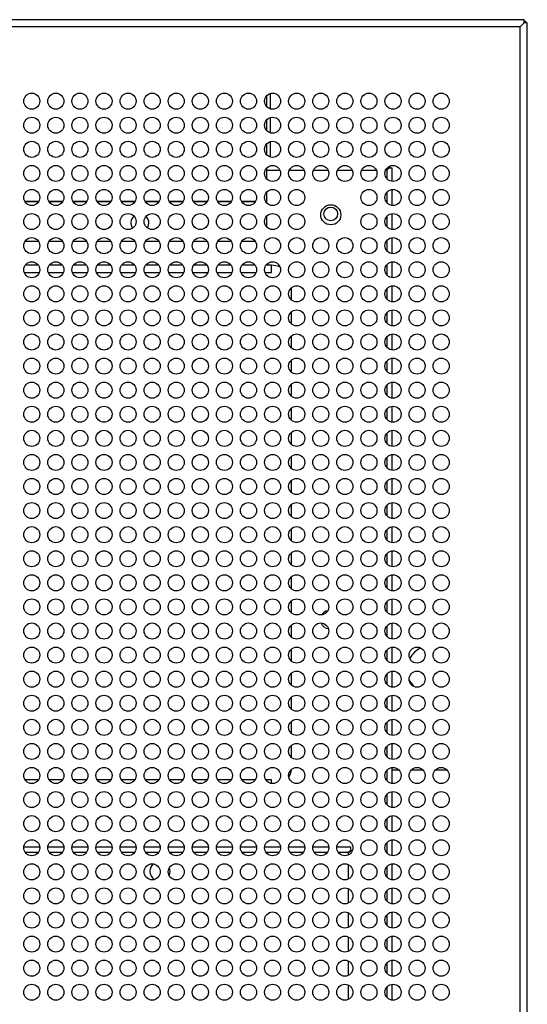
# Model space of a CAD drawing. Header units: millimetres. Extents: x 318 to 5748, y 437 to 3804.
# Tile 19 of 20: x 2638 to 2764, y 3558 to 3804. Entities that reach past the tile are written whole.
import ezdxf

# ---------------------------------------------------------------- set-up
doc = ezdxf.new("R2010")
doc.units = ezdxf.units.MM
doc.header["$LTSCALE"] = 5

msp = doc.modelspace()

# ---------------------------------------------------------------- linework, layer by layer
at = {"color": 7, "linetype": 'Continuous', "lineweight": 25}
for p, q in [((2763.59, 3803.73), (1732.28, 3803.73)), ((2762.59, 3801.93), (2763.59, 3802.93)), ((2762.59, 3801.93), (2763.59, 3802.93)), ((2763.59, 3802.93), (2763.59, 3803.73)), ((2764.39, 3802.93), (2763.59, 3802.93)), ((2763.59, 3802.93), (2763.59, 3802.93)), ((2764.39, 3505.93), (2764.39, 3802.93)), ((2762.59, 3801.93), (1733.28, 3801.93)), ((2762.59, 3506.93), (2762.59, 3801.93)), ((2700.39, 3781.51), (2700.39, 3785.35)), ((2699.39, 3784.7), (2699.39, 3782.16)), ((2699.39, 3778.7), (2699.39, 3776.16)), ((2700.39, 3775.51), (2700.39, 3779.35)), ((2700.39, 3769.51), (2700.39, 3773.35)), ((2699.39, 3772.7), (2699.39, 3770.16)), ((2699.39, 3766.7), (2699.39, 3764.16)), ((2729.39, 3766.26), (2729.89, 3766.76)), ((2729.39, 3766.26), (2729.89, 3766.76)), ((2729.89, 3766.76), (2729.89, 3767.13)), ((2730.69, 3766.76), (2729.89, 3766.76)), ((2729.89, 3766.76), (2729.89, 3766.76)), ((2729.89, 3766.76), (2729.89, 3766.76)), ((2730.19, 3767.26), (2730.14, 3767.26)), ((2730.19, 3766.76), (2730.19, 3767.26)), ((2730.69, 3763.44), (2730.69, 3766.76)), ((2699.39, 3760.7), (2699.39, 3758.5)), ((2730.69, 3757.44), (2730.69, 3761.41)), ((2699.39, 3758.5), (2699.39, 3758.41)), ((2699.39, 3758.41), (2699.39, 3758.16)), ((2699.39, 3754.7), (2699.39, 3752.16)), ((2730.69, 3751.44), (2730.69, 3755.41)), ((2642.65, 3748.46), (2639.22, 3748.46)), ((2648.65, 3748.46), (2645.22, 3748.46)), ((2654.65, 3748.46), (2651.22, 3748.46)), ((2660.65, 3748.46), (2657.22, 3748.46)), ((2666.65, 3748.46), (2663.22, 3748.46)), ((2672.65, 3748.46), (2669.22, 3748.46)), ((2678.65, 3748.46), (2675.22, 3748.46)), ((2684.65, 3748.46), (2681.22, 3748.46)), ((2690.65, 3748.46), (2687.22, 3748.46)), ((2696.39, 3748.46), (2693.22, 3748.46)), ((2696.65, 3748.47), (2696.39, 3748.46)), ((2730.69, 3745.44), (2730.69, 3749.41)), ((2730.69, 3739.44), (2730.69, 3743.41)), ((2700.69, 3740.76), (2700.69, 3742.56)), ((2639.05, 3740.76), (2642.82, 3740.76)), ((2645.05, 3740.76), (2648.82, 3740.76)), ((2651.05, 3740.76), (2654.82, 3740.76)), ((2657.05, 3740.76), (2660.82, 3740.76)), ((2663.05, 3740.76), (2666.82, 3740.76)), ((2669.05, 3740.76), (2672.82, 3740.76)), ((2675.05, 3740.76), (2678.82, 3740.76)), ((2681.05, 3740.76), (2684.82, 3740.76)), ((2687.05, 3740.76), (2690.82, 3740.76)), ((2693.05, 3740.76), (2696.82, 3740.76)), ((2699.05, 3740.76), (2700.69, 3740.76)), ((2705.69, 3733.86), (2705.69, 3737)), ((2730.69, 3733.44), (2730.69, 3737.41)), ((2730.69, 3727.44), (2730.69, 3731.41)), ((2705.69, 3727.86), (2705.69, 3731)), ((2705.69, 3721.86), (2705.69, 3725)), ((2730.69, 3721.44), (2730.69, 3725.41)), ((2705.69, 3715.86), (2705.69, 3719)), ((2730.69, 3715.44), (2730.69, 3719.41)), ((2705.69, 3709.86), (2705.69, 3713)), ((2730.69, 3709.44), (2730.69, 3713.41)), ((2705.69, 3703.86), (2705.69, 3707)), ((2730.69, 3703.44), (2730.69, 3707.41)), ((2705.69, 3697.86), (2705.69, 3701)), ((2730.69, 3697.44), (2730.69, 3701.41)), ((2705.69, 3691.86), (2705.69, 3695)), ((2730.69, 3691.44), (2730.69, 3695.41)), ((2730.69, 3685.44), (2730.69, 3689.41)), ((2705.69, 3685.86), (2705.69, 3689)), ((2705.69, 3679.86), (2705.69, 3683)), ((2730.69, 3679.44), (2730.69, 3683.41)), ((2730.69, 3673.44), (2730.69, 3677.41)), ((2705.69, 3673.86), (2705.69, 3677)), ((2705.69, 3667.86), (2705.69, 3671)), ((2730.69, 3667.44), (2730.69, 3671.41)), ((2705.69, 3661.86), (2705.69, 3665)), ((2730.69, 3661.44), (2730.69, 3665.41)), ((2705.69, 3655.86), (2705.69, 3659)), ((2730.69, 3655.44), (2730.69, 3659.41)), ((2705.69, 3649.86), (2705.69, 3653)), ((2730.69, 3649.44), (2730.69, 3653.41)), ((2705.69, 3643.86), (2705.69, 3647)), ((2730.69, 3643.44), (2730.69, 3647.41)), ((2705.69, 3637.86), (2705.69, 3641)), ((2730.69, 3637.44), (2730.69, 3641.41)), ((2730.69, 3631.44), (2730.69, 3635.41)), ((2705.69, 3631.86), (2705.69, 3635)), ((2705.69, 3625.86), (2705.69, 3629)), ((2730.69, 3625.44), (2730.69, 3629.41)), ((2730.69, 3619.44), (2730.69, 3623.41)), ((2705.69, 3619.86), (2705.69, 3623)), ((2730.69, 3613.44), (2730.69, 3617.41)), ((2732.43, 3616.76), (2730.69, 3616.76)), ((2738.43, 3616.76), (2735.45, 3616.76)), ((2744.43, 3616.76), (2741.45, 3616.76)), ((2642.63, 3614.36), (2639.24, 3614.36)), ((2648.63, 3614.36), (2645.24, 3614.36)), ((2654.63, 3614.36), (2651.24, 3614.36)), ((2660.63, 3614.36), (2657.24, 3614.36)), ((2666.63, 3614.36), (2663.24, 3614.36)), ((2672.63, 3614.36), (2669.24, 3614.36)), ((2678.63, 3614.36), (2675.24, 3614.36)), ((2684.63, 3614.36), (2681.24, 3614.36)), ((2690.63, 3614.36), (2687.24, 3614.36)), ((2696.63, 3614.36), (2693.24, 3614.36)), ((2700.69, 3614.36), (2699.24, 3614.36)), ((2700.69, 3613.44), (2700.69, 3614.36)), ((2730.69, 3607.44), (2730.69, 3611.41)), ((2730.69, 3601.44), (2730.69, 3605.41)), ((2730.69, 3595.44), (2730.69, 3599.41)), ((2642.93, 3597.56), (2638.94, 3597.56)), ((2648.93, 3597.56), (2644.94, 3597.56)), ((2654.93, 3597.56), (2650.94, 3597.56)), ((2660.93, 3597.56), (2656.94, 3597.56)), ((2666.93, 3597.56), (2662.94, 3597.56)), ((2672.93, 3597.56), (2668.94, 3597.56)), ((2678.93, 3597.56), (2674.94, 3597.56)), ((2684.93, 3597.56), (2680.94, 3597.56)), ((2690.93, 3597.56), (2686.94, 3597.56)), ((2696.93, 3597.56), (2692.94, 3597.56)), ((2702.93, 3597.56), (2698.94, 3597.56)), ((2708.93, 3597.56), (2704.94, 3597.56)), ((2714.93, 3597.56), (2710.94, 3597.56)), ((2720.39, 3597.56), (2716.94, 3597.56)), ((2719.89, 3596.26), (2720.39, 3596.76)), ((2720.39, 3596.76), (2719.89, 3596.26)), ((2720.39, 3596.76), (2720.39, 3597.56)), ((2720.39, 3596.76), (2720.39, 3596.76)), ((2720.39, 3596.76), (2720.39, 3596.76)), ((2720.39, 3596.76), (2720.82, 3596.76)), ((2730.69, 3589.44), (2730.69, 3593.41)), ((2730.69, 3583.44), (2730.69, 3587.41)), ((2730.69, 3577.44), (2730.69, 3581.41)), ((2730.69, 3571.44), (2730.69, 3575.41)), ((2730.69, 3565.44), (2730.69, 3569.41)), ((2730.69, 3559.44), (2730.69, 3563.41))]:
    msp.add_line(p, q, dxfattribs=at)
at = {"color": 8, "linetype": 'Continuous', "lineweight": 25}
for p, q in [((2699.39, 3766.26), (2702.75, 3766.26)), ((2705.12, 3766.26), (2708.75, 3766.26)), ((2711.12, 3766.26), (2714.75, 3766.26)), ((2717.12, 3766.26), (2720.75, 3766.26)), ((2723.12, 3766.26), (2726.75, 3766.26)), ((2729.12, 3766.26), (2729.39, 3766.26)), ((2729.39, 3766.26), (2729.39, 3764.16)), ((2729.39, 3760.7), (2729.39, 3758.16)), ((2639.17, 3758.5), (2642.71, 3758.5)), ((2639.21, 3758.41), (2642.66, 3758.41)), ((2645.17, 3758.5), (2648.71, 3758.5)), ((2645.21, 3758.41), (2648.66, 3758.41)), ((2651.17, 3758.5), (2654.71, 3758.5)), ((2651.21, 3758.41), (2654.66, 3758.41)), ((2657.17, 3758.5), (2660.71, 3758.5)), ((2657.21, 3758.41), (2660.66, 3758.41)), ((2663.17, 3758.5), (2666.71, 3758.5)), ((2663.21, 3758.41), (2666.66, 3758.41)), ((2669.17, 3758.5), (2672.71, 3758.5)), ((2669.21, 3758.41), (2672.66, 3758.41)), ((2675.17, 3758.5), (2678.71, 3758.5)), ((2675.21, 3758.41), (2678.66, 3758.41)), ((2681.17, 3758.5), (2684.71, 3758.5)), ((2681.21, 3758.41), (2684.66, 3758.41)), ((2687.17, 3758.5), (2690.71, 3758.5)), ((2687.21, 3758.41), (2690.66, 3758.41)), ((2693.17, 3758.5), (2696.71, 3758.5)), ((2693.21, 3758.41), (2696.66, 3758.41)), ((2699.17, 3758.5), (2699.39, 3758.5)), ((2699.21, 3758.41), (2699.39, 3758.41)), ((2729.39, 3754.7), (2729.39, 3752.16)), ((2729.39, 3748.7), (2729.39, 3746.16)), ((2642.58, 3742.56), (2639.29, 3742.56)), ((2648.58, 3742.56), (2645.29, 3742.56)), ((2654.58, 3742.56), (2651.29, 3742.56)), ((2660.58, 3742.56), (2657.29, 3742.56)), ((2666.58, 3742.56), (2663.29, 3742.56)), ((2672.58, 3742.56), (2669.29, 3742.56)), ((2678.58, 3742.56), (2675.29, 3742.56)), ((2684.58, 3742.56), (2681.29, 3742.56)), ((2690.58, 3742.56), (2687.29, 3742.56)), ((2696.58, 3742.56), (2693.29, 3742.56)), ((2700.69, 3742.56), (2699.29, 3742.56)), ((2729.39, 3742.7), (2729.39, 3740.16)), ((2729.39, 3736.7), (2729.39, 3734.16)), ((2729.39, 3730.7), (2729.39, 3728.16)), ((2729.39, 3724.7), (2729.39, 3722.16)), ((2729.39, 3718.7), (2729.39, 3716.16)), ((2729.39, 3712.7), (2729.39, 3710.16)), ((2729.39, 3706.7), (2729.39, 3704.16)), ((2729.39, 3700.7), (2729.39, 3698.16)), ((2729.39, 3694.7), (2729.39, 3692.16)), ((2729.39, 3688.7), (2729.39, 3686.16)), ((2729.39, 3682.7), (2729.39, 3680.16)), ((2729.39, 3676.7), (2729.39, 3674.16)), ((2729.39, 3670.7), (2729.39, 3668.16)), ((2729.39, 3664.7), (2729.39, 3662.16)), ((2729.39, 3658.7), (2729.39, 3656.16)), ((2729.39, 3652.7), (2729.39, 3650.16)), ((2729.39, 3646.7), (2729.39, 3644.16)), ((2729.39, 3640.7), (2729.39, 3638.16)), ((2729.39, 3634.7), (2729.39, 3632.16)), ((2729.39, 3628.7), (2729.39, 3626.16)), ((2729.39, 3622.7), (2729.39, 3620.16)), ((2729.39, 3616.7), (2729.39, 3614.16)), ((2729.39, 3610.7), (2729.39, 3608.16)), ((2729.39, 3604.7), (2729.39, 3602.16)), ((2729.39, 3598.7), (2729.39, 3596.16)), ((2642.56, 3596.26), (2639.31, 3596.26)), ((2648.56, 3596.26), (2645.31, 3596.26)), ((2654.56, 3596.26), (2651.31, 3596.26)), ((2660.56, 3596.26), (2657.31, 3596.26)), ((2666.56, 3596.26), (2663.31, 3596.26)), ((2672.56, 3596.26), (2669.31, 3596.26)), ((2678.56, 3596.26), (2675.31, 3596.26)), ((2684.56, 3596.26), (2681.31, 3596.26)), ((2690.56, 3596.26), (2687.31, 3596.26)), ((2696.56, 3596.26), (2693.31, 3596.26)), ((2702.56, 3596.26), (2699.31, 3596.26)), ((2708.56, 3596.26), (2705.31, 3596.26)), ((2714.56, 3596.26), (2711.31, 3596.26)), ((2719.89, 3596.26), (2717.31, 3596.26)), ((2719.89, 3595.67), (2719.89, 3596.26)), ((2719.89, 3589.67), (2719.89, 3593.19)), ((2729.39, 3592.7), (2729.39, 3590.16)), ((2719.89, 3583.67), (2719.89, 3587.19)), ((2729.39, 3586.7), (2729.39, 3584.16)), ((2719.89, 3577.67), (2719.89, 3581.19)), ((2729.39, 3580.7), (2729.39, 3578.16)), ((2719.89, 3571.67), (2719.89, 3575.19)), ((2729.39, 3574.7), (2729.39, 3572.16)), ((2719.89, 3565.67), (2719.89, 3569.19)), ((2729.39, 3568.7), (2729.39, 3566.16)), ((2719.89, 3559.67), (2719.89, 3563.19)), ((2729.39, 3562.7), (2729.39, 3560.16))]:
    msp.add_line(p, q, dxfattribs=at)
at = {"color": 7, "linetype": 'Continuous', "lineweight": 25, "flags": 128}
for points in [[(2669.76, 3751.81), (2669.97, 3752.2), (2670.14, 3753.06)], [(2734.95, 3639.25), (2735.2, 3638.76), (2736.03, 3637.65)]]:
    msp.add_lwpolyline(points, dxfattribs=at)
at = {"color": 7, "linetype": 'Continuous', "lineweight": 25}
for centre, radius in [((2640.94, 3783.43), 2), ((2646.94, 3783.43), 2), ((2652.94, 3783.43), 2), ((2658.94, 3783.43), 2), ((2664.94, 3783.43), 2), ((2670.94, 3783.43), 2), ((2676.94, 3783.43), 2), ((2682.94, 3783.43), 2), ((2688.94, 3783.43), 2), ((2694.94, 3783.43), 2), ((2700.94, 3783.43), 2), ((2706.94, 3783.43), 2), ((2712.94, 3783.43), 2), ((2718.94, 3783.43), 2), ((2724.94, 3783.43), 2), ((2730.94, 3783.43), 2), ((2736.94, 3783.43), 2), ((2742.94, 3783.43), 2), ((2640.94, 3777.43), 2), ((2646.94, 3777.43), 2), ((2652.94, 3777.43), 2), ((2658.94, 3777.43), 2), ((2664.94, 3777.43), 2), ((2670.94, 3777.43), 2), ((2676.94, 3777.43), 2), ((2682.94, 3777.43), 2), ((2688.94, 3777.43), 2), ((2694.94, 3777.43), 2), ((2700.94, 3777.43), 2), ((2706.94, 3777.43), 2), ((2712.94, 3777.43), 2), ((2718.94, 3777.43), 2), ((2724.94, 3777.43), 2), ((2730.94, 3777.43), 2), ((2736.94, 3777.43), 2), ((2742.94, 3777.43), 2), ((2640.94, 3771.43), 2), ((2646.94, 3771.43), 2), ((2652.94, 3771.43), 2), ((2658.94, 3771.43), 2), ((2664.94, 3771.43), 2), ((2670.94, 3771.43), 2), ((2676.94, 3771.43), 2), ((2682.94, 3771.43), 2), ((2688.94, 3771.43), 2), ((2694.94, 3771.43), 2), ((2700.94, 3771.43), 2), ((2706.94, 3771.43), 2), ((2712.94, 3771.43), 2), ((2718.94, 3771.43), 2), ((2724.94, 3771.43), 2), ((2730.94, 3771.43), 2), ((2736.94, 3771.43), 2), ((2742.94, 3771.43), 2), ((2640.94, 3765.43), 2), ((2646.94, 3765.43), 2), ((2652.94, 3765.43), 2), ((2658.94, 3765.43), 2), ((2664.94, 3765.43), 2), ((2670.94, 3765.43), 2), ((2676.94, 3765.43), 2), ((2682.94, 3765.43), 2), ((2688.94, 3765.43), 2), ((2694.94, 3765.43), 2), ((2700.94, 3765.43), 2), ((2706.94, 3765.43), 2), ((2712.94, 3765.43), 2), ((2718.94, 3765.43), 2), ((2724.94, 3765.43), 2), ((2730.94, 3765.43), 2), ((2736.94, 3765.43), 2), ((2742.94, 3765.43), 2), ((2640.94, 3759.43), 2), ((2646.94, 3759.43), 2), ((2652.94, 3759.43), 2), ((2658.94, 3759.43), 2), ((2664.94, 3759.43), 2), ((2670.94, 3759.43), 2), ((2676.94, 3759.43), 2), ((2682.94, 3759.43), 2), ((2688.94, 3759.43), 2), ((2694.94, 3759.43), 2), ((2700.94, 3759.43), 2), ((2706.94, 3759.43), 2), ((2724.94, 3759.43), 2), ((2730.94, 3759.43), 2), ((2736.94, 3759.43), 2), ((2742.94, 3759.43), 2), ((2715.44, 3755.13), 2.5), ((2715.44, 3755.36), 1.7), ((2640.94, 3753.43), 2), ((2646.94, 3753.43), 2), ((2652.94, 3753.43), 2), ((2658.94, 3753.43), 2), ((2664.94, 3753.43), 2), ((2670.94, 3753.43), 2), ((2676.94, 3753.43), 2), ((2682.94, 3753.43), 2), ((2688.94, 3753.43), 2), ((2694.94, 3753.43), 2), ((2700.94, 3753.43), 2), ((2706.94, 3753.43), 2), ((2724.94, 3753.43), 2), ((2730.94, 3753.43), 2), ((2736.94, 3753.43), 2), ((2742.94, 3753.43), 2), ((2640.94, 3747.43), 2), ((2646.94, 3747.43), 2), ((2652.94, 3747.43), 2), ((2658.94, 3747.43), 2), ((2664.94, 3747.43), 2), ((2670.94, 3747.43), 2), ((2676.94, 3747.43), 2), ((2682.94, 3747.43), 2), ((2688.94, 3747.43), 2), ((2694.94, 3747.43), 2), ((2700.94, 3747.43), 2), ((2706.94, 3747.43), 2), ((2712.94, 3747.43), 2), ((2718.94, 3747.43), 2), ((2724.94, 3747.43), 2), ((2730.94, 3747.43), 2), ((2736.94, 3747.43), 2), ((2742.94, 3747.43), 2), ((2640.94, 3741.43), 2), ((2646.94, 3741.43), 2), ((2652.94, 3741.43), 2), ((2658.94, 3741.43), 2), ((2664.94, 3741.43), 2), ((2670.94, 3741.43), 2), ((2676.94, 3741.43), 2), ((2682.94, 3741.43), 2), ((2688.94, 3741.43), 2), ((2694.94, 3741.43), 2), ((2700.94, 3741.43), 2), ((2706.94, 3741.43), 2), ((2712.94, 3741.43), 2), ((2718.94, 3741.43), 2), ((2724.94, 3741.43), 2), ((2730.94, 3741.43), 2), ((2736.94, 3741.43), 2), ((2742.94, 3741.43), 2), ((2640.94, 3735.43), 2), ((2646.94, 3735.43), 2), ((2652.94, 3735.43), 2), ((2658.94, 3735.43), 2), ((2664.94, 3735.43), 2), ((2670.94, 3735.43), 2), ((2676.94, 3735.43), 2), ((2682.94, 3735.43), 2), ((2688.94, 3735.43), 2), ((2694.94, 3735.43), 2), ((2700.94, 3735.43), 2), ((2706.94, 3735.43), 2), ((2712.94, 3735.43), 2), ((2718.94, 3735.43), 2), ((2724.94, 3735.43), 2), ((2730.94, 3735.43), 2), ((2736.94, 3735.43), 2), ((2742.94, 3735.43), 2), ((2640.94, 3729.43), 2), ((2646.94, 3729.43), 2), ((2652.94, 3729.43), 2), ((2658.94, 3729.43), 2), ((2664.94, 3729.43), 2), ((2670.94, 3729.43), 2), ((2676.94, 3729.43), 2), ((2682.94, 3729.43), 2), ((2688.94, 3729.43), 2), ((2694.94, 3729.43), 2), ((2700.94, 3729.43), 2), ((2706.94, 3729.43), 2), ((2712.94, 3729.43), 2), ((2718.94, 3729.43), 2), ((2724.94, 3729.43), 2), ((2730.94, 3729.43), 2), ((2736.94, 3729.43), 2), ((2742.94, 3729.43), 2), ((2640.94, 3723.43), 2), ((2646.94, 3723.43), 2), ((2652.94, 3723.43), 2), ((2658.94, 3723.43), 2), ((2664.94, 3723.43), 2), ((2670.94, 3723.43), 2), ((2676.94, 3723.43), 2), ((2682.94, 3723.43), 2), ((2688.94, 3723.43), 2), ((2694.94, 3723.43), 2), ((2700.94, 3723.43), 2), ((2706.94, 3723.43), 2), ((2712.94, 3723.43), 2), ((2718.94, 3723.43), 2), ((2724.94, 3723.43), 2), ((2730.94, 3723.43), 2), ((2736.94, 3723.43), 2), ((2742.94, 3723.43), 2), ((2640.94, 3717.43), 2), ((2646.94, 3717.43), 2), ((2652.94, 3717.43), 2), ((2658.94, 3717.43), 2), ((2664.94, 3717.43), 2), ((2670.94, 3717.43), 2), ((2676.94, 3717.43), 2), ((2682.94, 3717.43), 2), ((2688.94, 3717.43), 2), ((2694.94, 3717.43), 2), ((2700.94, 3717.43), 2), ((2706.94, 3717.43), 2), ((2712.94, 3717.43), 2), ((2718.94, 3717.43), 2), ((2724.94, 3717.43), 2), ((2730.94, 3717.43), 2), ((2736.94, 3717.43), 2), ((2742.94, 3717.43), 2), ((2640.94, 3711.43), 2), ((2646.94, 3711.43), 2), ((2652.94, 3711.43), 2), ((2658.94, 3711.43), 2), ((2664.94, 3711.43), 2), ((2670.94, 3711.43), 2), ((2676.94, 3711.43), 2), ((2682.94, 3711.43), 2), ((2688.94, 3711.43), 2), ((2694.94, 3711.43), 2), ((2700.94, 3711.43), 2), ((2706.94, 3711.43), 2), ((2712.94, 3711.43), 2), ((2718.94, 3711.43), 2), ((2724.94, 3711.43), 2), ((2730.94, 3711.43), 2), ((2736.94, 3711.43), 2), ((2742.94, 3711.43), 2), ((2640.94, 3705.43), 2), ((2646.94, 3705.43), 2), ((2652.94, 3705.43), 2), ((2658.94, 3705.43), 2), ((2664.94, 3705.43), 2), ((2670.94, 3705.43), 2), ((2676.94, 3705.43), 2), ((2682.94, 3705.43), 2), ((2688.94, 3705.43), 2), ((2694.94, 3705.43), 2), ((2700.94, 3705.43), 2), ((2706.94, 3705.43), 2), ((2712.94, 3705.43), 2), ((2718.94, 3705.43), 2), ((2724.94, 3705.43), 2), ((2730.94, 3705.43), 2), ((2736.94, 3705.43), 2), ((2742.94, 3705.43), 2), ((2640.94, 3699.43), 2), ((2646.94, 3699.43), 2), ((2652.94, 3699.43), 2), ((2658.94, 3699.43), 2), ((2664.94, 3699.43), 2), ((2670.94, 3699.43), 2), ((2676.94, 3699.43), 2), ((2682.94, 3699.43), 2), ((2688.94, 3699.43), 2), ((2694.94, 3699.43), 2), ((2700.94, 3699.43), 2), ((2706.94, 3699.43), 2), ((2712.94, 3699.43), 2), ((2718.94, 3699.43), 2), ((2724.94, 3699.43), 2), ((2730.94, 3699.43), 2), ((2736.94, 3699.43), 2), ((2742.94, 3699.43), 2), ((2640.94, 3693.43), 2), ((2646.94, 3693.43), 2), ((2652.94, 3693.43), 2), ((2658.94, 3693.43), 2), ((2664.94, 3693.43), 2), ((2670.94, 3693.43), 2), ((2676.94, 3693.43), 2), ((2682.94, 3693.43), 2), ((2688.94, 3693.43), 2), ((2694.94, 3693.43), 2), ((2700.94, 3693.43), 2), ((2706.94, 3693.43), 2), ((2712.94, 3693.43), 2), ((2718.94, 3693.43), 2), ((2724.94, 3693.43), 2), ((2730.94, 3693.43), 2), ((2736.94, 3693.43), 2), ((2742.94, 3693.43), 2), ((2640.94, 3687.43), 2), ((2646.94, 3687.43), 2), ((2652.94, 3687.43), 2), ((2658.94, 3687.43), 2), ((2664.94, 3687.43), 2), ((2670.94, 3687.43), 2), ((2676.94, 3687.43), 2), ((2682.94, 3687.43), 2), ((2688.94, 3687.43), 2), ((2694.94, 3687.43), 2), ((2700.94, 3687.43), 2), ((2706.94, 3687.43), 2), ((2712.94, 3687.43), 2), ((2718.94, 3687.43), 2), ((2724.94, 3687.43), 2), ((2730.94, 3687.43), 2), ((2736.94, 3687.43), 2), ((2742.94, 3687.43), 2), ((2640.94, 3681.43), 2), ((2646.94, 3681.43), 2), ((2652.94, 3681.43), 2), ((2658.94, 3681.43), 2), ((2664.94, 3681.43), 2), ((2670.94, 3681.43), 2), ((2676.94, 3681.43), 2), ((2682.94, 3681.43), 2), ((2688.94, 3681.43), 2), ((2694.94, 3681.43), 2), ((2700.94, 3681.43), 2), ((2706.94, 3681.43), 2), ((2712.94, 3681.43), 2), ((2718.94, 3681.43), 2), ((2724.94, 3681.43), 2), ((2730.94, 3681.43), 2), ((2736.94, 3681.43), 2), ((2742.94, 3681.43), 2), ((2640.94, 3675.43), 2), ((2646.94, 3675.43), 2), ((2652.94, 3675.43), 2), ((2658.94, 3675.43), 2), ((2664.94, 3675.43), 2), ((2670.94, 3675.43), 2), ((2676.94, 3675.43), 2), ((2682.94, 3675.43), 2), ((2688.94, 3675.43), 2), ((2694.94, 3675.43), 2), ((2700.94, 3675.43), 2), ((2706.94, 3675.43), 2), ((2712.94, 3675.43), 2), ((2718.94, 3675.43), 2), ((2724.94, 3675.43), 2), ((2730.94, 3675.43), 2), ((2736.94, 3675.43), 2), ((2742.94, 3675.43), 2), ((2640.94, 3669.43), 2), ((2646.94, 3669.43), 2), ((2652.94, 3669.43), 2), ((2658.94, 3669.43), 2), ((2664.94, 3669.43), 2), ((2670.94, 3669.43), 2), ((2676.94, 3669.43), 2), ((2682.94, 3669.43), 2), ((2688.94, 3669.43), 2), ((2694.94, 3669.43), 2), ((2700.94, 3669.43), 2), ((2706.94, 3669.43), 2), ((2712.94, 3669.43), 2), ((2718.94, 3669.43), 2), ((2724.94, 3669.43), 2), ((2730.94, 3669.43), 2), ((2736.94, 3669.43), 2), ((2742.94, 3669.43), 2), ((2640.94, 3663.43), 2), ((2646.94, 3663.43), 2), ((2652.94, 3663.43), 2), ((2658.94, 3663.43), 2), ((2664.94, 3663.43), 2), ((2670.94, 3663.43), 2), ((2676.94, 3663.43), 2), ((2682.94, 3663.43), 2), ((2688.94, 3663.43), 2), ((2694.94, 3663.43), 2), ((2700.94, 3663.43), 2), ((2706.94, 3663.43), 2), ((2712.94, 3663.43), 2), ((2718.94, 3663.43), 2), ((2724.94, 3663.43), 2), ((2730.94, 3663.43), 2), ((2736.94, 3663.43), 2), ((2742.94, 3663.43), 2), ((2640.94, 3657.43), 2), ((2646.94, 3657.43), 2), ((2652.94, 3657.43), 2), ((2658.94, 3657.43), 2), ((2664.94, 3657.43), 2), ((2670.94, 3657.43), 2), ((2676.94, 3657.43), 2), ((2682.94, 3657.43), 2), ((2688.94, 3657.43), 2), ((2694.94, 3657.43), 2), ((2700.94, 3657.43), 2), ((2706.94, 3657.43), 2), ((2712.94, 3657.43), 2), ((2718.94, 3657.43), 2), ((2724.94, 3657.43), 2), ((2730.94, 3657.43), 2), ((2736.94, 3657.43), 2), ((2742.94, 3657.43), 2), ((2640.94, 3651.43), 2), ((2646.94, 3651.43), 2), ((2652.94, 3651.43), 2), ((2658.94, 3651.43), 2), ((2664.94, 3651.43), 2), ((2670.94, 3651.43), 2), ((2676.94, 3651.43), 2), ((2682.94, 3651.43), 2), ((2688.94, 3651.43), 2), ((2694.94, 3651.43), 2), ((2700.94, 3651.43), 2), ((2706.94, 3651.43), 2), ((2712.94, 3651.43), 2), ((2718.94, 3651.43), 2), ((2724.94, 3651.43), 2), ((2730.94, 3651.43), 2), ((2736.94, 3651.43), 2), ((2742.94, 3651.43), 2), ((2640.94, 3645.43), 2), ((2646.94, 3645.43), 2), ((2652.94, 3645.43), 2), ((2658.94, 3645.43), 2), ((2664.94, 3645.43), 2), ((2670.94, 3645.43), 2), ((2676.94, 3645.43), 2), ((2682.94, 3645.43), 2), ((2688.94, 3645.43), 2), ((2694.94, 3645.43), 2), ((2700.94, 3645.43), 2), ((2706.94, 3645.43), 2), ((2712.94, 3645.43), 2), ((2718.94, 3645.43), 2), ((2724.94, 3645.43), 2), ((2730.94, 3645.43), 2), ((2736.94, 3645.43), 2), ((2742.94, 3645.43), 2), ((2640.94, 3639.43), 2), ((2646.94, 3639.43), 2), ((2652.94, 3639.43), 2), ((2658.94, 3639.43), 2), ((2664.94, 3639.43), 2), ((2670.94, 3639.43), 2), ((2676.94, 3639.43), 2), ((2682.94, 3639.43), 2), ((2688.94, 3639.43), 2), ((2694.94, 3639.43), 2), ((2700.94, 3639.43), 2), ((2706.94, 3639.43), 2), ((2712.94, 3639.43), 2), ((2718.94, 3639.43), 2), ((2724.94, 3639.43), 2), ((2730.94, 3639.43), 2), ((2736.94, 3639.43), 2), ((2742.94, 3639.43), 2), ((2640.94, 3633.43), 2), ((2646.94, 3633.43), 2), ((2652.94, 3633.43), 2), ((2658.94, 3633.43), 2), ((2664.94, 3633.43), 2), ((2670.94, 3633.43), 2), ((2676.94, 3633.43), 2), ((2682.94, 3633.43), 2), ((2688.94, 3633.43), 2), ((2694.94, 3633.43), 2), ((2700.94, 3633.43), 2), ((2706.94, 3633.43), 2), ((2712.94, 3633.43), 2), ((2718.94, 3633.43), 2), ((2724.94, 3633.43), 2), ((2730.94, 3633.43), 2), ((2736.94, 3633.43), 2), ((2742.94, 3633.43), 2), ((2640.94, 3627.43), 2), ((2646.94, 3627.43), 2), ((2652.94, 3627.43), 2), ((2658.94, 3627.43), 2), ((2664.94, 3627.43), 2), ((2670.94, 3627.43), 2), ((2676.94, 3627.43), 2), ((2682.94, 3627.43), 2), ((2688.94, 3627.43), 2), ((2694.94, 3627.43), 2), ((2700.94, 3627.43), 2), ((2706.94, 3627.43), 2), ((2712.94, 3627.43), 2), ((2718.94, 3627.43), 2), ((2724.94, 3627.43), 2), ((2730.94, 3627.43), 2), ((2736.94, 3627.43), 2), ((2742.94, 3627.43), 2), ((2640.94, 3621.43), 2), ((2646.94, 3621.43), 2), ((2652.94, 3621.43), 2), ((2658.94, 3621.43), 2), ((2664.94, 3621.43), 2), ((2670.94, 3621.43), 2), ((2676.94, 3621.43), 2), ((2682.94, 3621.43), 2), ((2688.94, 3621.43), 2), ((2694.94, 3621.43), 2), ((2700.94, 3621.43), 2), ((2706.94, 3621.43), 2), ((2712.94, 3621.43), 2), ((2718.94, 3621.43), 2), ((2724.94, 3621.43), 2), ((2730.94, 3621.43), 2), ((2736.94, 3621.43), 2), ((2742.94, 3621.43), 2), ((2640.94, 3615.43), 2), ((2646.94, 3615.43), 2), ((2652.94, 3615.43), 2), ((2658.94, 3615.43), 2), ((2664.94, 3615.43), 2), ((2670.94, 3615.43), 2), ((2676.94, 3615.43), 2), ((2682.94, 3615.43), 2), ((2688.94, 3615.43), 2), ((2694.94, 3615.43), 2), ((2700.94, 3615.43), 2), ((2706.94, 3615.43), 2), ((2712.94, 3615.43), 2), ((2718.94, 3615.43), 2), ((2724.94, 3615.43), 2), ((2730.94, 3615.43), 2), ((2736.94, 3615.43), 2), ((2742.94, 3615.43), 2), ((2640.94, 3609.43), 2), ((2646.94, 3609.43), 2), ((2652.94, 3609.43), 2), ((2658.94, 3609.43), 2), ((2664.94, 3609.43), 2), ((2670.94, 3609.43), 2), ((2676.94, 3609.43), 2), ((2682.94, 3609.43), 2), ((2688.94, 3609.43), 2), ((2694.94, 3609.43), 2), ((2700.94, 3609.43), 2), ((2706.94, 3609.43), 2), ((2712.94, 3609.43), 2), ((2718.94, 3609.43), 2), ((2724.94, 3609.43), 2), ((2730.94, 3609.43), 2), ((2736.94, 3609.43), 2), ((2742.94, 3609.43), 2), ((2640.94, 3603.43), 2), ((2646.94, 3603.43), 2), ((2652.94, 3603.43), 2), ((2658.94, 3603.43), 2), ((2664.94, 3603.43), 2), ((2670.94, 3603.43), 2), ((2676.94, 3603.43), 2), ((2682.94, 3603.43), 2), ((2688.94, 3603.43), 2), ((2694.94, 3603.43), 2), ((2700.94, 3603.43), 2), ((2706.94, 3603.43), 2), ((2712.94, 3603.43), 2), ((2718.94, 3603.43), 2), ((2724.94, 3603.43), 2), ((2730.94, 3603.43), 2), ((2736.94, 3603.43), 2), ((2742.94, 3603.43), 2), ((2640.94, 3597.43), 2), ((2646.94, 3597.43), 2), ((2652.94, 3597.43), 2), ((2658.94, 3597.43), 2), ((2664.94, 3597.43), 2), ((2670.94, 3597.43), 2), ((2676.94, 3597.43), 2), ((2682.94, 3597.43), 2), ((2688.94, 3597.43), 2), ((2694.94, 3597.43), 2), ((2700.94, 3597.43), 2), ((2706.94, 3597.43), 2), ((2712.94, 3597.43), 2), ((2718.94, 3597.43), 2), ((2724.94, 3597.43), 2), ((2730.94, 3597.43), 2), ((2736.94, 3597.43), 2), ((2742.94, 3597.43), 2), ((2640.94, 3591.43), 2), ((2646.94, 3591.43), 2), ((2652.94, 3591.43), 2), ((2658.94, 3591.43), 2), ((2664.94, 3591.43), 2), ((2670.94, 3591.43), 2), ((2676.94, 3591.43), 2), ((2682.94, 3591.43), 2), ((2688.94, 3591.43), 2), ((2694.94, 3591.43), 2), ((2700.94, 3591.43), 2), ((2706.94, 3591.43), 2), ((2712.94, 3591.43), 2), ((2718.94, 3591.43), 2), ((2724.94, 3591.43), 2), ((2730.94, 3591.43), 2), ((2736.94, 3591.43), 2), ((2742.94, 3591.43), 2), ((2640.94, 3585.43), 2), ((2646.94, 3585.43), 2), ((2652.94, 3585.43), 2), ((2658.94, 3585.43), 2), ((2664.94, 3585.43), 2), ((2670.94, 3585.43), 2), ((2676.94, 3585.43), 2), ((2682.94, 3585.43), 2), ((2688.94, 3585.43), 2), ((2694.94, 3585.43), 2), ((2700.94, 3585.43), 2), ((2706.94, 3585.43), 2), ((2712.94, 3585.43), 2), ((2718.94, 3585.43), 2), ((2724.94, 3585.43), 2), ((2730.94, 3585.43), 2), ((2736.94, 3585.43), 2), ((2742.94, 3585.43), 2), ((2640.94, 3579.43), 2), ((2646.94, 3579.43), 2), ((2652.94, 3579.43), 2), ((2658.94, 3579.43), 2), ((2664.94, 3579.43), 2), ((2670.94, 3579.43), 2), ((2676.94, 3579.43), 2), ((2682.94, 3579.43), 2), ((2688.94, 3579.43), 2), ((2694.94, 3579.43), 2), ((2700.94, 3579.43), 2), ((2706.94, 3579.43), 2), ((2712.94, 3579.43), 2), ((2718.94, 3579.43), 2), ((2724.94, 3579.43), 2), ((2730.94, 3579.43), 2), ((2736.94, 3579.43), 2), ((2742.94, 3579.43), 2), ((2640.94, 3573.43), 2), ((2646.94, 3573.43), 2), ((2652.94, 3573.43), 2), ((2658.94, 3573.43), 2), ((2664.94, 3573.43), 2), ((2670.94, 3573.43), 2), ((2676.94, 3573.43), 2), ((2682.94, 3573.43), 2), ((2688.94, 3573.43), 2), ((2694.94, 3573.43), 2), ((2700.94, 3573.43), 2), ((2706.94, 3573.43), 2), ((2712.94, 3573.43), 2), ((2718.94, 3573.43), 2), ((2724.94, 3573.43), 2), ((2730.94, 3573.43), 2), ((2736.94, 3573.43), 2), ((2742.94, 3573.43), 2), ((2640.94, 3567.43), 2), ((2646.94, 3567.43), 2), ((2652.94, 3567.43), 2), ((2658.94, 3567.43), 2), ((2664.94, 3567.43), 2), ((2670.94, 3567.43), 2), ((2676.94, 3567.43), 2), ((2682.94, 3567.43), 2), ((2688.94, 3567.43), 2), ((2694.94, 3567.43), 2), ((2700.94, 3567.43), 2), ((2706.94, 3567.43), 2), ((2712.94, 3567.43), 2), ((2718.94, 3567.43), 2), ((2724.94, 3567.43), 2), ((2730.94, 3567.43), 2), ((2736.94, 3567.43), 2), ((2742.94, 3567.43), 2), ((2640.94, 3561.43), 2), ((2646.94, 3561.43), 2), ((2652.94, 3561.43), 2), ((2658.94, 3561.43), 2), ((2664.94, 3561.43), 2), ((2670.94, 3561.43), 2), ((2676.94, 3561.43), 2), ((2682.94, 3561.43), 2), ((2688.94, 3561.43), 2), ((2694.94, 3561.43), 2), ((2700.94, 3561.43), 2), ((2706.94, 3561.43), 2), ((2712.94, 3561.43), 2), ((2718.94, 3561.43), 2), ((2724.94, 3561.43), 2), ((2730.94, 3561.43), 2), ((2736.94, 3561.43), 2), ((2742.94, 3561.43), 2)]:
    msp.add_circle(centre, radius, dxfattribs=at)
for centre, radius, start, end in [((2763.09, 3802.29), 1.3, 29.1385, 67.4756), ((2667.89, 3753.06), 2.25, 130.7715, 215.1456), ((2667.89, 3753.06), 2.25, 0, 47.5032), ((2700.69, 3737.56), 5, 64.7338, 90), ((2715.09, 3654.26), 2.25, 100.1109, 148.3898), ((2715.09, 3654.26), 2.25, 201.8141, 263.706), ((2740.39, 3641.76), 6, 114.9641, 151.6571), ((2700.69, 3617.56), 5, 329.1333, 353.1183), ((2672.89, 3591.56), 2.5, 132.3806, 180), ((2672.89, 3591.56), 2.5, 180, 235.5198), ((2672.89, 3591.56), 2.5, 335.1079, 21.0691)]:
    msp.add_arc(centre, radius, start, end, dxfattribs=at)

doc.saveas('drawing.dxf')
